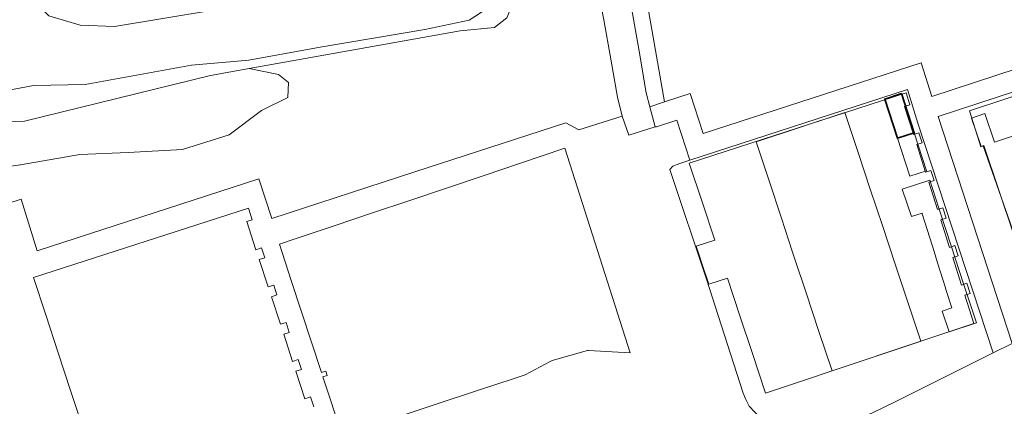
# Model space of a CAD drawing. Header units: metres. Extents: x 237319 to 238937, y 510065 to 511489.
# Tile 5 of 176: x 237799 to 237911, y 510587 to 510631. Entities that reach past the tile are written whole.
import ezdxf

# ---------------------------------------------------------------- set-up
doc = ezdxf.new("R2010")
doc.units = ezdxf.units.M
for name, color, linetype, lineweight in [('B-WE-FV-GELEIDING_WILDRASTER-G', 252, 'Continuous', 18), ('B-WE-GR-BEPLANTING_CULTUUR_HEESTERS-GV', 252, 'Continuous', 18), ('B-WE-KG-GRENS_PERCEEL-GV', 252, 'Continuous', 18), ('B-WE-OG-BEBOUWING-GV', 252, 'Continuous', 35), ('B-WE-OG-TERREIN_BEGROEID-GV', 252, 'Continuous', 18), ('B-WE-OG-TERREIN_ERF-GV', 252, 'Continuous', 18), ('B-WE-OG-TERREIN_OEVER-GV', 252, 'Continuous', 18), ('B-WE-OG-WATER_MEER-GV', 252, 'Continuous', 18), ('B-WE-VH-GESLOTENVERHARDING-GV', 252, 'Continuous', 18), ('B-WE-VH-OPENVERHARDING-GV', 252, 'Continuous', 18)]:
    doc.layers.add(name, color=color, linetype=linetype, lineweight=lineweight)

# ---------------------------------------------------------------- blocks, each defined once
blk = doc.blocks.new('brk-2025')
at = {"layer": 'B-WE-KG-GRENS_PERCEEL-GV', "flags": 128}
for points in [[(237908.535, 510616.324), (237907.222, 510620.407), (237911.359, 510621.794), (237915.73, 510623.26), (237919.949, 510624.674), (237924.248, 510626.115), (237928.569, 510627.563), (237932.593, 510628.912), (237937.661, 510630.611), (237944.822, 510608.489), (237940.295, 510607.68), (237936.703, 510607.039), (237935.906, 510606.735), (237931.726, 510605.14), (237927.545, 510603.544), (237923.354, 510601.945), (237919.173, 510600.349), (237914.974, 510598.747), (237908.805, 510616.444)], [(237876.767, 510609.926), (237875.267, 510614.45), (237899.995, 510622.472), (237900.431, 510621.107), (237899.82, 510620.912), (237900.786, 510617.888), (237900.839, 510617.723), (237901.45, 510617.918), (237901.819, 510616.763), (237901.208, 510616.568), (237902.212, 510613.427), (237902.823, 510613.622), (237903.189, 510612.477), (237902.578, 510612.281), (237903.578, 510609.15), (237904.189, 510609.345), (237904.562, 510608.181), (237903.951, 510607.985), (237904.954, 510604.844), (237905.565, 510605.04), (237905.931, 510603.894), (237905.32, 510603.699), (237906.327, 510600.548), (237906.938, 510600.744), (237907.304, 510599.598), (237906.693, 510599.403), (237907.724, 510596.176), (237883.968, 510588.215), (237882.468, 510592.737), (237881.041, 510597.037), (237879.615, 510601.337), (237877.481, 510600.63), (237876.701, 510602.989), (237876.51, 510603.618), (237876.056, 510604.987), (237878.174, 510605.68)]]:
    blk.add_lwpolyline(points, close=True, dxfattribs=at)
for points in [[(237835.683, 510583.405), (237833.483, 510590.089), (237833.958, 510590.245), (237833.801, 510590.72), (237833.326, 510590.564), (237829.863, 510601.082), (237828.509, 510605.194), (237830.423, 510605.839), (237834.759, 510607.3), (237839.126, 510608.771), (237843.282, 510610.171), (237847.46, 510611.578), (237851.854, 510613.058), (237856.009, 510614.457), (237861.056, 510616.157), (237868.536, 510592.831), (237863.764, 510593.066), (237863.656, 510593.071), (237859.616, 510591.93), (237859.417, 510591.824), (237856.546, 510590.3), (237855.282, 510589.883), (237851.003, 510588.473), (237846.731, 510587.064), (237842.414, 510585.641)], [(237806.117, 510584.194), (237804.701, 510588.506), (237803.287, 510592.812), (237801.869, 510597.13), (237800.463, 510601.414), (237824.983, 510609.329), (237825.423, 510607.99), (237824.787, 510607.781), (237825.807, 510604.677), (237825.838, 510604.582), (237826.474, 510604.791), (237826.505, 510604.696), (237826.846, 510603.661), (237826.21, 510603.452), (237827.233, 510600.339), (237827.869, 510600.548), (237828.241, 510599.418), (237827.604, 510599.209), (237828.637, 510596.067), (237829.273, 510596.276), (237829.645, 510595.146), (237829.009, 510594.937), (237830.026, 510591.842), (237830.662, 510592.051), (237831.033, 510590.921), (237830.397, 510590.712), (237831.427, 510587.58), (237832.063, 510587.789), (237832.437, 510586.649)]]:
    blk.add_lwpolyline(points, dxfattribs=at)
blk = doc.blocks.new('bgt-2025')
at = {"layer": 'B-WE-GR-BEPLANTING_CULTUUR_HEESTERS-GV', "flags": 128}
blk.add_lwpolyline([(237790.208, 510613.042), (237799.002, 510614.246), (237805.768, 510615.45), (237811.273, 510615.679), (237817.466, 510616.023), (237822.799, 510617.686), (237826.466, 510620.476), (237829.459, 510621.936), (237829.569, 510623.651), (237828.401, 510624.563), (237825.082, 510625.238), (237820.675, 510624.451), (237799.456, 510619.236), (237792.505, 510618.989)], dxfattribs=at)
at = {"layer": 'B-WE-OG-BEBOUWING-GV', "flags": 128}
blk.add_lwpolyline([(237899.03, 510617.286), (237900.931, 510617.908), (237899.466, 510622.387), (237897.567, 510621.758)], close=True, dxfattribs=at)
at = {"layer": 'B-WE-OG-TERREIN_BEGROEID-GV', "flags": 128}
for points in [[(237854.451, 510631.021), (237853.032, 510629.935), (237849.146, 510629.536), (237825.082, 510625.238), (237828.401, 510624.563), (237829.569, 510623.651), (237829.459, 510621.936), (237826.466, 510620.476), (237822.799, 510617.686), (237817.466, 510616.023), (237811.273, 510615.679), (237805.768, 510615.45), (237799.002, 510614.246), (237790.208, 510613.042)], [(237771.281, 510601.336), (237799.05, 510610.351), (237800.9, 510604.46), (237826.179, 510612.681), (237827.635, 510608.127), (237843.948, 510613.464), (237861.205, 510619.051), (237862.659, 510618.244), (237867.595, 510619.83), (237867.082, 510621.977), (237866.314, 510626.327), (237865.503, 510630.81), (237864.807, 510634.525), (237863.923, 510638.749), (237862.847, 510642.359), (237860.634, 510647.386), (237858.077, 510651.686), (237855.546, 510655.484), (237852.921, 510659.379), (237850.063, 510663.51), (237847.552, 510667.021), (237845.088, 510670.526), (237845.13, 510670.557), (237837.475, 510680.886)], [(237869.974, 510635.607), (237872.453, 510621.432), (237875.385, 510622.396), (237876.858, 510617.831), (237901.723, 510625.879), (237902.919, 510622.056), (237924.828, 510629.235)]]:
    blk.add_lwpolyline(points, dxfattribs=at)
at = {"layer": 'B-WE-OG-TERREIN_ERF-GV', "flags": 128}
for points in [[(237912.28, 510606.282), (237908.871, 510616.451), (237908.548, 510616.343), (237907.458, 510619.594), (237908.975, 510620.103), (237910.07, 510616.838), (237912.723, 510617.728)], [(237925.577, 510626.955), (237903.659, 510619.773), (237912.095, 510593.878)]]:
    blk.add_lwpolyline(points, dxfattribs=at)
for points in [[(237879.255, 510594.946), (237881.42, 510588.21), (237881.7, 510587.49), (237882.1, 510586.73), (237882.74, 510586.05), (237883.42, 510585.39), (237884.36, 510584.85), (237885.52, 510584.47), (237886.72, 510584.17), (237887.92, 510584.13), (237890.2, 510584.15), (237891.48, 510584.39), (237892.74, 510584.69), (237893.86, 510585.03), (237896.16, 510585.95), (237898.823, 510587.275), (237909.925, 510592.799), (237901.355, 510619.018), (237900.156, 510622.85), (237875.312, 510614.808), (237874.189, 510614.41), (237873.39, 510614.126), (237873.06, 510613.71), (237877.28, 510601.09)], [(237902.344, 510613.591), (237900.443, 510612.969), (237899.03, 510617.286), (237897.567, 510621.758), (237899.466, 510622.387), (237900.931, 510617.908)], [(237900.188, 510598.612), (237901.674, 510594.132), (237891.548, 510590.774), (237890.062, 510595.255), (237888.635, 510599.555), (237887.209, 510603.854), (237887.059, 510604.308), (237885.778, 510608.169), (237884.361, 510612.443), (237882.887, 510616.889), (237893.012, 510620.247), (237894.487, 510615.8), (237895.917, 510611.488), (237897.335, 510607.211), (237898.761, 510602.912)], [(237905.153, 510605.003), (237906.562, 510600.697), (237908.021, 510596.237), (237904.898, 510595.201), (237904.107, 510597.573), (237905.198, 510597.935), (237904.542, 510600.036), (237904.486, 510600.214), (237903.593, 510603.077), (237903.192, 510604.362), (237902.181, 510607.603), (237901.843, 510608.686), (237901.821, 510608.756), (237900.597, 510608.35), (237899.56, 510611.472), (237902.696, 510612.514), (237903.745, 510609.308)]]:
    blk.add_lwpolyline(points, close=True, dxfattribs=at)
at = {"layer": 'B-WE-OG-TERREIN_OEVER-GV', "flags": 128}
for points in [[(237802.212, 510631.246), (237805.807, 510630.198), (237809.702, 510630.048), (237826.93, 510632.894)], [(237792.505, 510618.989), (237799.456, 510619.236), (237820.675, 510624.451), (237825.082, 510625.238), (237849.146, 510629.536), (237853.032, 510629.935), (237854.451, 510631.021), (237855.141, 510632.653), (237854.852, 510634.732), (237853.168, 510634.349), (237853.019, 510634.071), (237852.561, 510633.819), (237852.652, 510633.337), (237852.198, 510632.111), (237850.155, 510630.769), (237845.112, 510629.708), (237833.151, 510627.667), (237825.041, 510626.209), (237818.506, 510625.625), (237806.37, 510623.409), (237800.477, 510623.292), (237788.177, 510620.999)]]:
    blk.add_lwpolyline(points, dxfattribs=at)
at = {"layer": 'B-WE-OG-WATER_MEER-GV', "flags": 128}
blk.add_lwpolyline([(237788.177, 510620.999), (237800.477, 510623.292), (237806.37, 510623.409), (237818.506, 510625.625), (237825.041, 510626.209), (237833.151, 510627.667), (237845.112, 510629.708), (237850.155, 510630.769), (237852.198, 510632.111), (237852.652, 510633.337), (237852.561, 510633.819), (237853.019, 510634.071), (237853.168, 510634.349), (237853.203, 510634.414), (237852.95, 510634.621), (237852.354, 510634.621), (237851.323, 510635.767), (237849.305, 510636.706), (237844.628, 510636.271), (237826.93, 510632.894), (237809.702, 510630.048), (237805.807, 510630.198), (237802.212, 510631.246), (237796.07, 510637.237)], dxfattribs=at)
at = {"layer": 'B-WE-VH-GESLOTENVERHARDING-GV', "flags": 128}
for points in [[(237864.807, 510634.525), (237865.503, 510630.81), (237866.314, 510626.327), (237867.082, 510621.977), (237867.595, 510619.83), (237868.384, 510617.642), (237871.382, 510618.592), (237870.774, 510620.88), (237870.352, 510622.466), (237869.544, 510627.211), (237868.778, 510631.519)], [(237866.094, 510643.318), (237867.335, 510639.467), (237868.129, 510635.42), (237868.778, 510631.519), (237869.544, 510627.211), (237870.352, 510622.466), (237870.774, 510620.88), (237872.453, 510621.432), (237869.974, 510635.607)]]:
    blk.add_lwpolyline(points, dxfattribs=at)
at = {"layer": 'B-WE-VH-OPENVERHARDING-GV', "flags": 128}
blk.add_lwpolyline([(237924.828, 510629.235), (237902.919, 510622.056), (237901.723, 510625.879), (237876.858, 510617.831), (237875.385, 510622.396), (237872.453, 510621.432), (237870.774, 510620.88), (237871.382, 510618.592), (237871.533, 510618.603), (237873.842, 510619.362), (237875.312, 510614.808), (237900.156, 510622.85), (237901.355, 510619.018), (237909.925, 510592.799), (237912.095, 510593.878), (237903.659, 510619.773), (237925.577, 510626.955)], dxfattribs=at)
at = {"layer": 'B-WE-KG-GRENS_PERCEEL-GV'}
blk.add_blockref('brk-2025', (0, 0), dxfattribs=at)

msp = doc.modelspace()

# ---------------------------------------------------------------- block references
at = {"layer": 'B-WE-FV-GELEIDING_WILDRASTER-G'}
msp.add_blockref('bgt-2025', (0, 0), dxfattribs=at)

doc.saveas('drawing.dxf')
